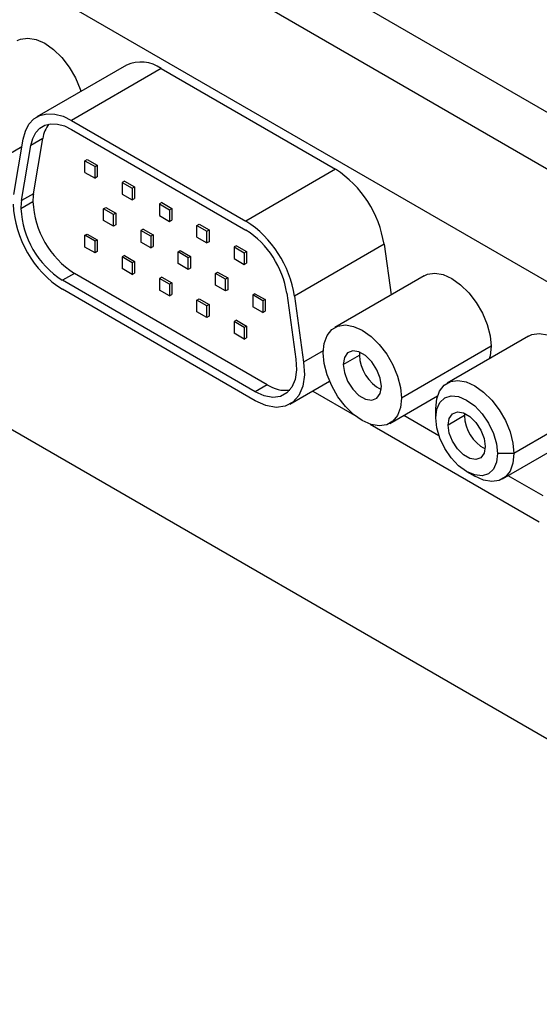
# Model space of a CAD drawing. Header units: millimetres. Extents: x 0 to 559, y 0 to 432.
# Tile 21 of 37: x 410 to 433, y 254 to 297. Entities that reach past the tile are written whole.
import ezdxf

# ---------------------------------------------------------------- set-up
doc = ezdxf.new("R2010")
doc.units = ezdxf.units.MM
doc.header["$LTSCALE"] = 2

msp = doc.modelspace()

# ---------------------------------------------------------------- linework, layer by layer
for p, q in [((455.152, 279.84), (371.006, 328.416)), ((368.885, 327.192), (455.152, 277.391)), ((452.182, 274.206), (371.572, 320.741)), ((453.031, 253.874), (371.006, 301.226)), ((414.856, 294.607), (410.967, 292.362)), ((416.366, 294.458), (412.477, 292.212)), ((416.366, 294.458), (423.935, 290.088)), ((412.477, 292.212), (420.046, 287.843)), ((412.477, 291.821), (420.046, 287.451)), ((409.972, 288.991), (410.374, 291.389)), ((411.229, 291.429), (410.708, 291.128)), ((410.828, 289.031), (411.229, 291.429)), ((410.318, 291.058), (409.123, 290.368)), ((410.306, 288.73), (410.708, 291.128)), ((413.054, 290.458), (413.152, 290.514)), ((413.054, 290.458), (413.493, 290.205)), ((413.054, 289.952), (413.054, 290.458)), ((413.152, 290.514), (413.59, 290.261)), ((413.493, 290.205), (413.59, 290.261)), ((413.493, 289.699), (413.493, 290.205)), ((413.59, 290.261), (413.59, 289.755)), ((423.935, 290.088), (420.046, 287.843)), ((413.054, 289.952), (413.493, 289.699)), ((413.59, 289.755), (413.493, 289.699)), ((414.771, 289.579), (414.674, 289.523)), ((414.771, 289.579), (415.209, 289.326)), ((414.674, 289.523), (415.112, 289.27)), ((414.674, 289.523), (414.674, 289.017)), ((415.112, 289.27), (415.209, 289.326)), ((415.112, 289.27), (415.112, 288.764)), ((415.209, 289.326), (415.209, 288.82)), ((410.279, 288.386), (410.801, 288.687)), ((410.828, 289.031), (410.306, 288.73)), ((414.674, 289.017), (415.112, 288.764)), ((415.112, 288.764), (415.209, 288.82)), ((413.861, 288.376), (413.958, 288.432)), ((414.299, 288.123), (413.861, 288.376)), ((413.861, 287.87), (413.861, 288.376)), ((413.958, 288.432), (414.396, 288.179)), ((416.39, 288.645), (416.293, 288.588)), ((416.293, 288.588), (416.293, 288.082)), ((416.293, 288.588), (416.731, 288.335)), ((416.39, 288.645), (416.829, 288.391)), ((416.731, 288.335), (416.829, 288.391)), ((416.731, 288.335), (416.731, 287.829)), ((416.829, 288.391), (416.829, 287.885)), ((414.299, 287.617), (413.861, 287.87)), ((414.396, 288.179), (414.299, 288.123)), ((414.299, 287.617), (414.299, 288.123)), ((414.396, 288.179), (414.396, 287.673)), ((416.293, 288.082), (416.731, 287.829)), ((416.731, 287.829), (416.829, 287.885)), ((414.396, 287.673), (414.299, 287.617)), ((415.577, 287.497), (415.48, 287.441)), ((415.48, 287.441), (415.48, 286.935)), ((415.918, 287.188), (415.48, 287.441)), ((415.577, 287.497), (416.015, 287.244)), ((417.912, 287.654), (418.009, 287.71)), ((417.912, 287.654), (418.351, 287.401)), ((417.912, 287.147), (417.912, 287.654)), ((418.009, 287.71), (418.448, 287.457)), ((418.351, 287.401), (418.448, 287.457)), ((418.351, 286.894), (418.351, 287.401)), ((418.448, 287.457), (418.448, 286.95)), ((413.054, 287.225), (413.152, 287.281)), ((413.493, 286.971), (413.054, 287.225)), ((413.054, 286.718), (413.054, 287.225)), ((413.152, 287.281), (413.59, 287.028)), ((413.59, 287.028), (413.493, 286.971)), ((413.493, 286.465), (413.493, 286.971)), ((413.59, 287.028), (413.59, 286.521)), ((416.015, 287.244), (415.918, 287.188)), ((415.918, 287.188), (415.918, 286.682)), ((416.015, 287.244), (416.015, 286.738)), ((417.912, 287.147), (418.351, 286.894)), ((413.493, 286.465), (413.054, 286.718)), ((415.918, 286.682), (415.48, 286.935)), ((415.918, 286.682), (416.015, 286.738)), ((417.099, 286.506), (417.196, 286.562)), ((417.196, 286.562), (417.635, 286.309)), ((418.448, 286.95), (418.351, 286.894)), ((419.629, 286.775), (419.532, 286.719)), ((419.532, 286.719), (419.532, 286.213)), ((419.532, 286.719), (419.97, 286.466)), ((419.629, 286.775), (420.067, 286.522)), ((426.038, 286.836), (422.149, 284.591)), ((426.038, 286.836), (426.346, 284.639)), ((413.59, 286.521), (413.493, 286.465)), ((414.771, 286.346), (414.674, 286.29)), ((414.674, 286.29), (414.674, 285.783)), ((415.112, 286.037), (414.674, 286.29)), ((414.771, 286.346), (415.209, 286.093)), ((417.537, 286.253), (417.099, 286.506)), ((417.099, 286), (417.099, 286.506)), ((417.635, 286.309), (417.537, 286.253)), ((417.537, 285.747), (417.537, 286.253)), ((417.635, 286.309), (417.635, 285.803)), ((419.532, 286.213), (419.97, 285.96)), ((419.97, 286.466), (420.067, 286.522)), ((419.97, 286.466), (419.97, 285.96)), ((420.067, 286.522), (420.067, 286.016)), ((415.112, 285.53), (414.674, 285.783)), ((415.209, 286.093), (415.112, 286.037)), ((415.112, 286.037), (415.112, 285.53)), ((415.209, 286.093), (415.209, 285.587)), ((417.537, 285.747), (417.099, 286)), ((417.635, 285.803), (417.537, 285.747)), ((419.97, 285.96), (420.067, 286.016)), ((412.597, 285.576), (412.075, 285.275)), ((420.447, 280.442), (412.075, 285.275)), ((420.969, 280.743), (412.597, 285.576)), ((415.112, 285.53), (415.209, 285.587)), ((416.39, 285.411), (416.293, 285.355)), ((416.293, 285.355), (416.293, 284.849)), ((416.731, 285.102), (416.293, 285.355)), ((416.39, 285.411), (416.829, 285.158)), ((418.718, 285.572), (418.816, 285.628)), ((419.157, 285.318), (418.718, 285.572)), ((418.718, 285.065), (418.718, 285.572)), ((418.816, 285.628), (419.254, 285.375)), ((419.254, 285.375), (419.157, 285.318)), ((419.157, 284.812), (419.157, 285.318)), ((419.254, 285.375), (419.254, 284.868)), ((427.786, 285.47), (423.897, 283.225)), ((420.447, 280.05), (412.075, 284.883)), ((416.731, 284.596), (416.293, 284.849)), ((416.829, 285.158), (416.731, 285.102)), ((416.731, 285.102), (416.731, 284.596)), ((416.829, 285.158), (416.829, 284.652)), ((419.157, 284.812), (418.718, 285.065)), ((419.254, 284.868), (419.157, 284.812)), ((416.731, 284.596), (416.829, 284.652)), ((417.912, 284.42), (418.009, 284.476)), ((418.351, 284.167), (417.912, 284.42)), ((417.912, 283.914), (417.912, 284.42)), ((418.009, 284.476), (418.448, 284.223)), ((420.435, 284.693), (420.338, 284.637)), ((420.338, 284.637), (420.338, 284.13)), ((420.776, 284.384), (420.338, 284.637)), ((420.435, 284.693), (420.873, 284.44)), ((420.873, 284.44), (420.776, 284.384)), ((420.873, 284.44), (420.873, 283.934)), ((421.815, 284.716), (422.216, 281.855)), ((422.149, 284.591), (422.55, 281.73)), ((418.448, 284.223), (418.351, 284.167)), ((418.351, 283.661), (418.351, 284.167)), ((418.448, 284.223), (418.448, 283.717)), ((420.776, 283.877), (420.338, 284.13)), ((420.776, 284.384), (420.776, 283.877)), ((418.351, 283.661), (417.912, 283.914)), ((418.448, 283.717), (418.351, 283.661)), ((420.776, 283.877), (420.873, 283.934)), ((419.629, 283.541), (419.532, 283.485)), ((419.532, 283.485), (419.532, 282.979)), ((419.97, 283.232), (419.532, 283.485)), ((419.629, 283.541), (420.067, 283.288)), ((420.067, 283.288), (419.97, 283.232)), ((419.97, 283.232), (419.97, 282.726)), ((420.067, 283.288), (420.067, 282.782)), ((419.97, 282.726), (419.532, 282.979)), ((419.97, 282.726), (420.067, 282.782)), ((432.315, 282.856), (428.779, 280.815)), ((430.683, 282.412), (426.793, 280.167)), ((423.401, 282.221), (422.55, 281.73)), ((424.266, 281.626), (424.973, 282.034)), ((424.981, 282.163), (424.973, 282.034)), ((420.969, 280.743), (420.447, 280.442)), ((421.957, 279.9), (423.677, 280.893)), ((422.944, 280.47), (424.754, 279.425)), ((426.296, 279.068), (428.36, 280.26)), ((428.282, 279.308), (428.282, 279.716)), ((428.424, 278.531), (426.895, 279.414)), ((429.53, 279.404), (428.823, 278.995)), ((429.535, 279.505), (429.53, 279.404)), ((425.439, 279.03), (432.774, 274.795)), ((433.428, 278.768), (431.676, 277.756)), ((431.676, 277.756), (430.969, 277.756)), ((431.179, 276.658), (433.269, 277.864)), ((429.625, 276.981), (429.979, 276.777)), ((432.944, 275.921), (431.424, 276.799))]:
    msp.add_line(p, q)
at = {"flags": 128}
for points in [[(410.115, 295.671), (410.257, 295.736), (410.579, 295.783), (410.937, 295.721), (411.315, 295.552), (411.693, 295.285), (412.051, 294.933), (412.373, 294.514), (412.642, 294.049), (412.844, 293.56), (412.875, 293.464)], [(410.374, 291.389), (410.47, 291.748), (410.627, 292.047), (410.841, 292.276), (411.104, 292.428), (411.409, 292.498), (411.746, 292.485), (412.106, 292.389), (412.477, 292.212)], [(410.708, 291.128), (410.789, 291.43), (410.921, 291.681), (411.101, 291.874), (411.322, 292.002), (411.579, 292.061), (411.862, 292.05), (412.165, 291.969), (412.477, 291.821)], [(427.786, 285.47), (427.927, 285.535), (428.249, 285.582), (428.608, 285.52), (428.986, 285.351), (429.363, 285.084), (429.722, 284.732), (430.044, 284.313), (430.312, 283.848), (430.515, 283.359), (430.64, 282.873), (430.683, 282.412)], [(423.399, 282.126), (423.442, 282.538), (423.567, 282.88), (423.77, 283.134), (424.038, 283.29), (424.36, 283.337), (424.719, 283.275), (425.096, 283.106), (425.474, 282.839), (425.833, 282.487), (426.155, 282.068), (426.423, 281.602), (426.625, 281.114), (426.751, 280.628), (426.793, 280.167)], [(432.315, 282.856), (432.456, 282.92), (432.778, 282.968), (433.137, 282.906), (433.515, 282.737), (433.892, 282.47), (434.251, 282.118), (434.573, 281.698), (434.841, 281.233), (435.044, 280.745), (435.169, 280.258), (435.203, 280.003)], [(430.683, 282.412), (430.64, 282), (430.604, 281.868)], [(422.216, 281.855), (422.242, 281.39), (422.182, 280.978), (422.04, 280.639), (421.823, 280.388), (421.541, 280.239), (421.206, 280.198), (420.836, 280.267), (420.447, 280.442)], [(426.793, 280.167), (426.751, 279.755), (426.625, 279.414), (426.423, 279.159), (426.155, 279.004), (425.833, 278.956), (425.474, 279.018), (425.096, 279.187), (424.719, 279.454), (424.36, 279.806), (424.038, 280.225), (423.77, 280.691), (423.567, 281.179), (423.442, 281.666), (423.399, 282.126)], [(425.927, 280.667), (425.877, 281.024), (425.733, 281.396), (425.512, 281.738), (425.241, 282.008), (424.952, 282.175), (424.681, 282.217), (424.46, 282.131), (424.316, 281.925), (424.266, 281.626)], [(422.55, 281.73), (422.581, 281.177), (422.51, 280.687), (422.341, 280.284), (422.083, 279.986), (421.747, 279.809), (421.35, 279.76), (420.909, 279.842), (420.447, 280.05)], [(424.266, 281.626), (424.316, 281.269), (424.46, 280.897), (424.681, 280.555), (424.952, 280.285), (425.241, 280.118), (425.512, 280.076), (425.733, 280.162), (425.877, 280.368), (425.927, 280.667)], [(428.282, 279.716), (428.325, 280.127), (428.45, 280.469), (428.652, 280.724), (428.921, 280.879), (429.243, 280.927), (429.601, 280.865), (429.979, 280.696), (430.357, 280.429), (430.715, 280.077), (431.037, 279.657), (431.306, 279.192), (431.508, 278.704), (431.634, 278.217), (431.676, 277.756)], [(428.282, 279.308), (428.328, 279.683), (428.462, 279.979), (428.675, 280.177), (428.954, 280.263), (429.278, 280.231), (429.625, 280.083), (429.973, 279.83), (430.297, 279.488), (430.575, 279.081), (430.789, 278.636), (430.923, 278.184), (430.969, 277.756)], [(430.969, 277.756), (430.923, 277.381), (430.789, 277.085), (430.575, 276.887), (430.297, 276.801), (429.973, 276.833), (429.625, 276.981), (429.278, 277.234), (428.954, 277.576), (428.675, 277.983), (428.462, 278.428), (428.328, 278.88), (428.282, 279.308)], [(428.823, 278.995), (428.871, 279.284), (429.011, 279.483), (429.224, 279.566), (429.486, 279.525), (429.765, 279.364), (430.027, 279.103), (430.24, 278.773), (430.38, 278.414), (430.428, 278.069)], [(430.428, 278.069), (430.38, 277.78), (430.24, 277.581), (430.027, 277.498), (429.765, 277.539), (429.486, 277.7), (429.224, 277.961), (429.011, 278.291), (428.871, 278.65), (428.823, 278.995)], [(431.676, 277.756), (431.634, 277.345), (431.508, 277.003), (431.306, 276.748), (431.037, 276.593), (430.715, 276.545), (430.357, 276.608), (429.979, 276.776), (429.979, 276.777)]]:
    msp.add_lwpolyline(points, dxfattribs=at)
for centre, radius, start, end in [((415.481, 293.225), 1.517, 54.3411, 114.3485), ((412.466, 291.268), 1.247, 141.1708, 172.5935), ((421.369, 286.123), 4.723, 8.6904, 57.0932), ((412.368, 288.394), 2.089, 170.7259, 180.2141), ((412.889, 288.695), 2.089, 170.7259, 180.2141), ((414.7, 288.864), 3.903, 182.6055, 237.3945), ((414.576, 288.793), 4.641, 182.6055, 237.3945), ((414.178, 288.563), 3.903, 182.6055, 237.3945), ((417.48, 283.877), 4.723, 8.6904, 57.0932), ((417.888, 284.116), 3.973, 8.6904, 57.0932), ((426.704, 282.082), 1.732, 181.564, 243.0604), ((421.771, 281.962), 1.46, 236.6394, 277.0633), ((431.211, 279.453), 1.681, 181.6726, 242.0619)]:
    msp.add_arc(centre, radius, start, end)

doc.saveas('drawing.dxf')
